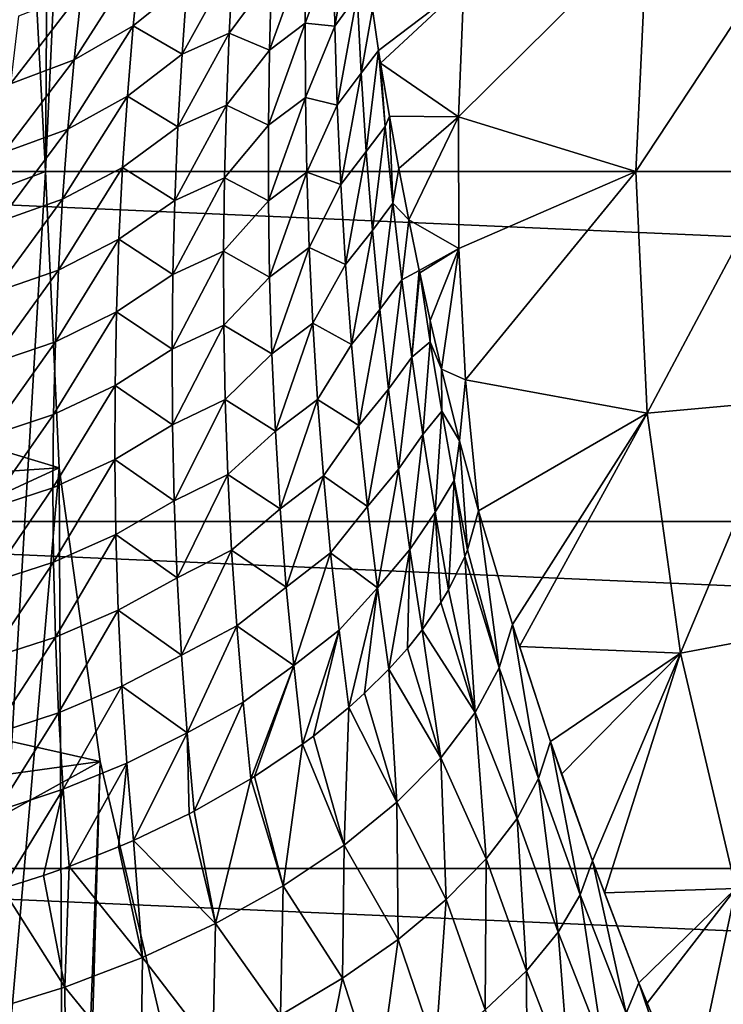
# Model space of a CAD drawing. Header units: metres. Extents: x -82 to 82, y -464 to 32.
# Tile 202 of 256: x -26.21 to -20.51, y -6.74 to 1.23. Entities that reach past the tile are written whole.
import ezdxf

# ---------------------------------------------------------------- set-up
doc = ezdxf.new("R2010")
doc.units = ezdxf.units.M
doc.layers.add('solid_K244121000C07', color=7, linetype='CONTINUOUS')

msp = doc.modelspace()

# ---------------------------------------------------------------- linework, layer by layer
at = {"layer": 'solid_K244121000C07'}
for points in [[(-24.401627, 11.833249, 22.681793), (-24.398397, 11.827691, 22.216713), (-45.731098, -6.064118, 42.259075)], [(-24.424421, 11.809448, 23.200401), (-24.401627, 11.833249, 22.681793), (-45.731098, -6.064118, 42.259075)], [(-24.398397, 11.827691, 22.216713), (-24.411844, 11.797237, 21.796106), (-45.731098, -6.064118, 42.259075)], [(-24.424421, 11.809448, 23.200401), (-45.731098, -6.064118, 42.259075), (-44.964668, -5.53183, 43.586212)], [(-24.470381, 11.750655, 23.778845), (-24.424421, 11.809448, 23.200401), (-44.964668, -5.53183, 43.586212)], [(-24.411844, 11.797237, 21.796106), (-24.439791, 11.745022, 21.411329), (-45.731098, -6.064118, 42.259075)], [(-24.439791, 11.745022, 21.411329), (-24.480761, 11.672969, 21.054991), (-45.731098, -6.064118, 42.259075)], [(-24.542604, 11.651461, 24.4203), (-24.470381, 11.750655, 23.778845), (-44.964668, -5.53183, 43.586212)], [(-24.480761, 11.672969, 21.054991), (-46.38839, -6.726477, 40.931942), (-45.731098, -6.064118, 42.259075)], [(-24.480761, 11.672969, 21.054991), (-24.533873, 11.582016, 20.72121), (-46.38839, -6.726477, 40.931942)], [(-24.589369, 11.585103, 24.765791), (-24.542604, 11.651461, 24.4203), (-44.964668, -5.53183, 43.586212)], [(-24.533873, 11.582016, 20.72121), (-24.598778, 11.472189, 20.404963), (-46.38839, -6.726477, 40.931942)], [(-24.643379, 11.506939, 25.127989), (-24.589369, 11.585103, 24.765791), (-44.964668, -5.53183, 43.586212)], [(-24.643379, 11.506939, 25.127989), (-44.964668, -5.53183, 43.586212), (-44.097301, -5.135405, 44.899044)], [(-24.704929, 11.41628, 25.507605), (-24.643379, 11.506939, 25.127989), (-44.097301, -5.135405, 44.899044)], [(-24.598778, 11.472189, 20.404963), (-24.675718, 11.342587, 20.1021), (-46.38839, -6.726477, 40.931942)], [(-24.774391, 11.312358, 25.90527), (-24.704929, 11.41628, 25.507605), (-44.097301, -5.135405, 44.899044)], [(-24.675718, 11.342587, 20.1021), (-24.765379, 11.191519, 19.809256), (-46.38839, -6.726477, 40.931942)], [(-24.851494, 11.194948, 26.32085), (-24.774391, 11.312358, 25.90527), (-44.097301, -5.135405, 44.899044)], [(-24.765379, 11.191519, 19.809256), (-24.868834, 11.016469, 19.52351), (-46.38839, -6.726477, 40.931942)], [(-24.936701, 11.063038, 26.755774), (-24.851494, 11.194948, 26.32085), (-44.097301, -5.135405, 44.899044)], [(-24.868834, 11.016469, 19.52351), (-46.929409, -7.511825, 39.619106), (-46.38839, -6.726477, 40.931942)], [(-24.868834, 11.016469, 19.52351), (-24.987562, 10.814004, 19.242319), (-46.929409, -7.511825, 39.619106)], [(-25.029724, 10.916414, 27.209503), (-24.936701, 11.063038, 26.755774), (-44.097301, -5.135405, 44.899044)], [(-25.130733, 10.754149, 27.683563), (-25.029724, 10.916414, 27.209503), (-44.097301, -5.135405, 44.899044)], [(-24.987562, 10.814004, 19.242319), (-25.123449, 10.579638, 18.963469), (-46.929409, -7.511825, 39.619106)], [(-25.130733, 10.754149, 27.683563), (-44.097301, -5.135405, 44.899044), (-43.139011, -4.879348, 46.182499)], [(-25.239656, 10.575671, 28.178085), (-25.130733, 10.754149, 27.683563), (-43.139011, -4.879348, 46.182499)], [(-25.123449, 10.579638, 18.963469), (-25.279043, 10.307326, 18.684975), (-46.929409, -7.511825, 39.619106)], [(-25.356323, 10.38034, 28.693632), (-25.239656, 10.575671, 28.178085), (-43.139011, -4.879348, 46.182499)], [(-25.480747, 10.167013, 29.23197), (-25.356323, 10.38034, 28.693632), (-43.139011, -4.879348, 46.182499)], [(-25.279043, 10.307326, 18.684975), (-25.457561, 9.989218, 18.405266), (-46.929409, -7.511825, 39.619106)], [(-25.612631, 9.935311, 29.792303), (-25.480747, 10.167013, 29.23197), (-43.139011, -4.879348, 46.182499)], [(-25.457561, 9.989218, 18.405266), (-47.34798, -8.411093, 38.335655), (-46.929409, -7.511825, 39.619106)], [(-25.457561, 9.989218, 18.405266), (-25.662466, 9.615842, 18.123384), (-47.34798, -8.411093, 38.335655)], [(-25.751869, 9.683619, 30.37759), (-25.612631, 9.935311, 29.792303), (-43.139011, -4.879348, 46.182499)], [(-25.751869, 9.683619, 30.37759), (-43.139011, -4.879348, 46.182499), (-42.099495, -4.766281, 47.423553)], [(-25.898159, 9.411427, 30.986868), (-25.751869, 9.683619, 30.37759), (-42.099495, -4.766281, 47.423553)], [(-25.662466, 9.615842, 18.123384), (-25.896393, 9.17759, 17.839987), (-47.34798, -8.411093, 38.335655)], [(-26.051275, 9.116981, 31.622734), (-25.898159, 9.411427, 30.986868), (-42.099495, -4.766281, 47.423553)], [(-25.896393, 9.17759, 17.839987), (-26.160807, 8.665146, 17.55724), (-47.34798, -8.411093, 38.335655)], [(-26.210972, 8.798468, 32.287189), (-26.051275, 9.116981, 31.622734), (-42.099495, -4.766281, 47.423553)], [(-26.160807, 8.665146, 17.55724), (-47.639843, -9.415184, 37.094601), (-47.34798, -8.411093, 38.335655)], [(-26.160807, 8.665146, 17.55724), (-26.304716, 8.378092, 17.417168), (-47.639843, -9.415184, 37.094601)], [(-26, 0, 15), (-26.351919, 6.691378, 15), (-25.948069, 7.577248, 15)], [(-25.889088, 2.398989, 15), (-26, 0, 15), (-25.948069, 7.577248, 15)], [(-26, 0, 15), (-26.675877, -11.415083, 15), (-26.351919, 6.691378, 15)], [(-32.5, 0, -289), (-32.376324, 2.832587, -289), (32.5, 0, -289)], [(-32.376324, 2.832587, -289), (32.376324, 2.832587, -289), (32.5, 0, -289)], [(-25.889088, 2.398989, -285), (-29.480509, 1.316431, -285), (-29.509886, 0, -285)], [(-26, 0, -285), (-25.889088, 2.398989, -285), (-29.509886, 0, -285)], [(-26, 0, -285), (-26, 0, 15), (-25.889088, 2.398989, 15)], [(-26, 0, -285), (-25.889088, 2.398989, 15), (-25.889088, 2.398989, -285)], [(-23.499655, 2.056634, 49.389645), (-23.6679, 1.810204, 48.869141), (-23.657072, 1.176114, 49.33168)], [(-23.475552, 1.429056, 49.835152), (-23.499655, 2.056634, 49.389645), (-23.657072, 1.176114, 49.33168)], [(-21.126986, 1.957704, 61.983105), (-22.610039, 1.50653, 54.188477), (-22.655857, 0.442376, 54.188477)], [(-21.217497, 0, 61.983105), (-21.126986, 1.957704, 61.983105), (-22.655857, 0.442376, 54.188477)], [(-19.998167, 1.853103, 69.836754), (-21.126986, 1.957704, 61.983105), (-21.217497, 0, 61.983105)], [(-20.083841, 0, 69.836754), (-19.998167, 1.853103, 69.836754), (-21.217497, 0, 61.983105)], [(-23.890947, 1.798831, 48.190647), (-24.167572, 1.584601, 47.692478), (-24.184864, 0.981924, 48.168594)], [(-23.896265, 1.201809, 48.645969), (-23.890947, 1.798831, 48.190647), (-24.184864, 0.981924, 48.168594)], [(-23.6679, 1.810204, 48.869141), (-23.890947, 1.798831, 48.190647), (-23.896265, 1.201809, 48.645969)], [(-23.657072, 1.176114, 49.33168), (-23.6679, 1.810204, 48.869141), (-23.896265, 1.201809, 48.645969)], [(-25.233677, 1.741984, 45.721264), (-25.708712, 1.456819, 45.467117), (-25.767849, 0.903308, 45.999844)], [(-25.288738, 1.178749, 46.243744), (-25.233677, 1.741984, 45.721264), (-25.767849, 0.903308, 45.999844)], [(-24.850937, 1.532047, 46.488281), (-25.233677, 1.741984, 45.721264), (-25.288738, 1.178749, 46.243744)], [(-24.47868, 1.697695, 46.956547), (-24.850937, 1.532047, 46.488281), (-24.893139, 0.949416, 46.995659)], [(-24.510485, 1.119667, 47.439377), (-24.47868, 1.697695, 46.956547), (-24.893139, 0.949416, 46.995659)], [(-24.167572, 1.584601, 47.692478), (-24.47868, 1.697695, 46.956547), (-24.510485, 1.119667, 47.439377)], [(-24.893139, 0.949416, 46.995659), (-24.850937, 1.532047, 46.488281), (-25.288738, 1.178749, 46.243744)], [(-24.184864, 0.981924, 48.168594), (-24.167572, 1.584601, 47.692478), (-24.510485, 1.119667, 47.439377)], [(-25.708712, 1.456819, 45.467117), (-26.218346, 1.257059, 45.206375), (-26.281004, 0.709513, 45.755093)], [(-25.767849, 0.903308, 45.999844), (-25.708712, 1.456819, 45.467117), (-26.281004, 0.709513, 45.755093)], [(-23.350897, 1.313389, 50.472065), (-23.301146, 0.979182, 50.825729), (-22.610039, 1.50653, 54.188477)], [(-23.301146, 0.979182, 50.825729), (-23.285252, 0.877539, 50.931686), (-22.610039, 1.50653, 54.188477)], [(-23.285252, 0.877539, 50.931686), (-22.655857, 0.442376, 54.188477), (-22.610039, 1.50653, 54.188477)], [(-23.475552, 1.429056, 49.835152), (-23.657072, 1.176114, 49.33168), (-23.637348, 0.537682, 49.780994)], [(-23.442997, 0.797562, 50.267891), (-23.475552, 1.429056, 49.835152), (-23.637348, 0.537682, 49.780994)], [(-23.442997, 0.797562, 50.267891), (-23.350897, 1.313389, 50.472065), (-23.475552, 1.429056, 49.835152)], [(-23.442997, 0.797562, 50.267891), (-23.301146, 0.979182, 50.825729), (-23.350897, 1.313389, 50.472065)], [(-23.896265, 1.201809, 48.645969), (-24.184864, 0.981924, 48.168594), (-24.193661, 0.37434, 48.632763)], [(-23.893528, 0.600471, 49.089684), (-23.896265, 1.201809, 48.645969), (-24.193661, 0.37434, 48.632763)], [(-23.657072, 1.176114, 49.33168), (-23.896265, 1.201809, 48.645969), (-23.893528, 0.600471, 49.089684)], [(-25.288738, 1.178749, 46.243744), (-25.767849, 0.903308, 45.999844), (-25.818766, 0.342955, 46.522793)], [(-25.335663, 0.609212, 46.756214), (-25.288738, 1.178749, 46.243744), (-25.818766, 0.342955, 46.522793)], [(-24.893139, 0.949416, 46.995659), (-25.288738, 1.178749, 46.243744), (-25.335663, 0.609212, 46.756214)], [(-24.510485, 1.119667, 47.439377), (-24.893139, 0.949416, 46.995659), (-24.926891, 0.360885, 47.492023)], [(-24.53429, 0.536492, 47.911415), (-24.510485, 1.119667, 47.439377), (-24.926891, 0.360885, 47.492023)], [(-24.184864, 0.981924, 48.168594), (-24.510485, 1.119667, 47.439377), (-24.53429, 0.536492, 47.911415)], [(-23.637348, 0.537682, 49.780994), (-23.657072, 1.176114, 49.33168), (-23.893528, 0.600471, 49.089684)], [(-24.193661, 0.37434, 48.632763), (-24.184864, 0.981924, 48.168594), (-24.53429, 0.536492, 47.911415)], [(-23.401615, 0.16231, 50.687065), (-23.301146, 0.979182, 50.825729), (-23.442997, 0.797562, 50.267891)], [(-23.247374, 0.364265, 51.220703), (-23.301146, 0.979182, 50.825729), (-23.401615, 0.16231, 50.687065)], [(-23.247374, 0.364265, 51.220703), (-23.285252, 0.877539, 50.931686), (-23.301146, 0.979182, 50.825729)], [(-25.767849, 0.903308, 45.999844), (-26.281004, 0.709513, 45.755093), (-26.335264, 0.154442, 46.294182)], [(-25.818766, 0.342955, 46.522793), (-25.767849, 0.903308, 45.999844), (-26.335264, 0.154442, 46.294182)], [(-24.926891, 0.360885, 47.492023), (-24.893139, 0.949416, 46.995659), (-25.335663, 0.609212, 46.756214)], [(-23.285252, 0.877539, 50.931686), (-23.214228, 0.448044, 51.3708), (-22.655857, 0.442376, 54.188477)], [(-23.247374, 0.364265, 51.220703), (-23.214228, 0.448044, 51.3708), (-23.285252, 0.877539, 50.931686)], [(-23.442997, 0.797562, 50.267891), (-23.637348, 0.537682, 49.780994), (-23.608341, -0.104934, 50.216213)], [(-23.401615, 0.16231, 50.687065), (-23.442997, 0.797562, 50.267891), (-23.608341, -0.104934, 50.216213)], [(-25.335663, 0.609212, 46.756214), (-25.818766, 0.342955, 46.522793), (-25.86116, -0.224281, 47.035259)], [(-25.374147, 0.033349, 47.25798), (-25.335663, 0.609212, 46.756214), (-25.86116, -0.224281, 47.035259)], [(-24.926891, 0.360885, 47.492023), (-25.335663, 0.609212, 46.756214), (-25.374147, 0.033349, 47.25798)], [(-23.893528, 0.600471, 49.089684), (-24.193661, 0.37434, 48.632763), (-24.193623, -0.238056, 49.084171)], [(-23.882418, -0.005078, 49.521034), (-23.893528, 0.600471, 49.089684), (-24.193623, -0.238056, 49.084171)], [(-23.637348, 0.537682, 49.780994), (-23.893528, 0.600471, 49.089684), (-23.882418, -0.005078, 49.521034)], [(-24.53429, 0.536492, 47.911415), (-24.926891, 0.360885, 47.492023), (-24.951862, -0.233523, 47.976627)], [(-24.549778, -0.051787, 48.371964), (-24.53429, 0.536492, 47.911415), (-24.951862, -0.233523, 47.976627)], [(-24.193661, 0.37434, 48.632763), (-24.53429, 0.536492, 47.911415), (-24.549778, -0.051787, 48.371964)], [(-23.608341, -0.104934, 50.216213), (-23.637348, 0.537682, 49.780994), (-23.882418, -0.005078, 49.521034)], [(-23.185009, -0.255073, 51.603279), (-23.214228, 0.448044, 51.3708), (-23.247374, 0.364265, 51.220703)], [(-23.214228, 0.448044, 51.3708), (-23.138321, 0.024429, 51.789024), (-22.655857, 0.442376, 54.188477)], [(-23.185009, -0.255073, 51.603279), (-23.138321, 0.024429, 51.789024), (-23.214228, 0.448044, 51.3708)], [(-23.138321, 0.024429, 51.789024), (-23.057699, -0.392465, 52.187523), (-22.655857, 0.442376, 54.188477)], [(-23.057699, -0.392465, 52.187523), (-22.651613, -0.622767, 54.188484), (-22.655857, 0.442376, 54.188477)], [(-21.217497, 0, 61.983105), (-22.655857, 0.442376, 54.188477), (-22.651613, -0.622767, 54.188484)], [(-25.818766, 0.342955, 46.522793), (-26.335264, 0.154442, 46.294182), (-26.380829, -0.408217, 46.822933)], [(-25.86116, -0.224281, 47.035259), (-25.818766, 0.342955, 46.522793), (-26.380829, -0.408217, 46.822933)], [(-24.951862, -0.233523, 47.976627), (-24.926891, 0.360885, 47.492023), (-25.374147, 0.033349, 47.25798)], [(-24.193623, -0.238056, 49.084171), (-24.193661, 0.37434, 48.632763), (-24.549778, -0.051787, 48.371964)], [(-23.247374, 0.364265, 51.220703), (-23.401615, 0.16231, 50.687065), (-23.351046, -0.476487, 51.091774)], [(-23.185009, -0.255073, 51.603279), (-23.247374, 0.364265, 51.220703), (-23.351046, -0.476487, 51.091774)], [(-23.401615, 0.16231, 50.687065), (-23.608341, -0.104934, 50.216213), (-23.569674, -0.751507, 50.636372)], [(-23.351046, -0.476487, 51.091774), (-23.401615, 0.16231, 50.687065), (-23.569674, -0.751507, 50.636372)], [(32.376324, -2.832587, -289), (-32.5, 0, -289), (32.5, 0, -289)], [(32.376324, -2.832587, -289), (-32.376324, -2.832587, -289), (-32.5, 0, -289)], [(-26, 0, -285), (-29.509886, 0, -285), (-29.480511, -1.31641, -285)], [(-25.889088, -2.398989, -285), (-26, 0, -285), (-29.480511, -1.31641, -285)], [(-26, 0, 15), (-25.889088, -2.398989, 15), (-26.675877, -11.415083, 15)], [(-25.889088, -2.398989, -285), (-25.889088, -2.398989, 15), (-26, 0, 15)], [(-25.889088, -2.398989, -285), (-26, 0, 15), (-26, 0, -285)], [(-25.374147, 0.033349, 47.25798), (-25.86116, -0.224281, 47.035259), (-25.89473, -0.798415, 47.536491)], [(-25.403875, -0.548835, 47.748291), (-25.374147, 0.033349, 47.25798), (-25.89473, -0.798415, 47.536491)], [(-24.951862, -0.233523, 47.976627), (-25.374147, 0.033349, 47.25798), (-25.403875, -0.548835, 47.748291)], [(-23.185009, -0.255073, 51.603279), (-23.057699, -0.392465, 52.187523), (-23.138321, 0.024429, 51.789024)], [(-20.083841, 0, 69.836754), (-21.217497, 0, 61.983105), (-21.126986, -1.957704, 61.983105)], [(-19.998167, -1.853103, 69.836754), (-20.083841, 0, 69.836754), (-21.126986, -1.957704, 61.983105)], [(-24.549778, -0.051787, 48.371964), (-24.951862, -0.233523, 47.976627), (-24.967726, -0.833742, 48.448624)], [(-24.556643, -0.645084, 48.820232), (-24.549778, -0.051787, 48.371964), (-24.967726, -0.833742, 48.448624)], [(-24.193623, -0.238056, 49.084171), (-24.549778, -0.051787, 48.371964), (-24.556643, -0.645084, 48.820232)], [(-23.882418, -0.005078, 49.521034), (-24.193623, -0.238056, 49.084171), (-24.184404, -0.855118, 49.521954)], [(-23.862598, -0.614685, 49.93922), (-23.882418, -0.005078, 49.521034), (-24.184404, -0.855118, 49.521954)], [(-23.608341, -0.104934, 50.216213), (-23.882418, -0.005078, 49.521034), (-23.862598, -0.614685, 49.93922)], [(-21.217497, 0, 61.983105), (-22.651613, -0.622767, 54.188484), (-22.597328, -1.686544, 54.188461)], [(-21.126986, -1.957704, 61.983105), (-21.217497, 0, 61.983105), (-22.597328, -1.686544, 54.188461)], [(-23.569674, -0.751507, 50.636372), (-23.608341, -0.104934, 50.216213), (-23.862598, -0.614685, 49.93922)], [(-25.86116, -0.224281, 47.035259), (-26.380829, -0.408217, 46.822933), (-26.417395, -0.978508, 47.340576)], [(-25.89473, -0.798415, 47.536491), (-25.86116, -0.224281, 47.035259), (-26.417395, -0.978508, 47.340576)], [(-24.967726, -0.833742, 48.448624), (-24.951862, -0.233523, 47.976627), (-25.403875, -0.548835, 47.748291)], [(-24.184404, -0.855118, 49.521954), (-24.193623, -0.238056, 49.084171), (-24.556643, -0.645084, 48.820232)], [(-23.185009, -0.255073, 51.603279), (-23.351046, -0.476487, 51.091774), (-23.290916, -1.118539, 51.48106)], [(-23.11385, -0.877253, 51.971592), (-23.185009, -0.255073, 51.603279), (-23.290916, -1.118539, 51.48106)], [(-23.11385, -0.877253, 51.971592), (-23.057699, -0.392465, 52.187523), (-23.185009, -0.255073, 51.603279)], [(-23.11385, -0.877253, 51.971592), (-22.972706, -0.802185, 52.566711), (-23.057699, -0.392465, 52.187523)], [(-23.057699, -0.392465, 52.187523), (-22.972706, -0.802185, 52.566711), (-22.651613, -0.622767, 54.188484)], [(-23.351046, -0.476487, 51.091774), (-23.569674, -0.751507, 50.636372), (-23.520958, -1.401733, 51.040421)], [(-23.290916, -1.118539, 51.48106), (-23.351046, -0.476487, 51.091774), (-23.520958, -1.401733, 51.040421)], [(-25.403875, -0.548835, 47.748291), (-25.89473, -0.798415, 47.536491), (-25.919168, -1.379429, 48.025646)], [(-25.424534, -1.137293, 48.226315), (-25.403875, -0.548835, 47.748291), (-25.919168, -1.379429, 48.025646)], [(-24.967726, -0.833742, 48.448624), (-25.403875, -0.548835, 47.748291), (-25.424534, -1.137293, 48.226315)], [(-23.862598, -0.614685, 49.93922), (-24.184404, -0.855118, 49.521954), (-24.165667, -1.476633, 49.945137)], [(-23.833754, -1.228134, 50.343338), (-23.862598, -0.614685, 49.93922), (-24.165667, -1.476633, 49.945137)], [(-23.569674, -0.751507, 50.636372), (-23.862598, -0.614685, 49.93922), (-23.833754, -1.228134, 50.343338)], [(-22.972706, -0.802185, 52.566711), (-22.968573, -0.821478, 52.584221), (-22.651613, -0.622767, 54.188484)], [(-22.968573, -0.821478, 52.584221), (-22.883806, -1.205137, 52.926285), (-22.651613, -0.622767, 54.188484)], [(-22.883806, -1.205137, 52.926285), (-22.791079, -1.601035, 53.267899), (-22.651613, -0.622767, 54.188484)], [(-22.791079, -1.601035, 53.267899), (-22.597328, -1.686544, 54.188461), (-22.651613, -0.622767, 54.188484)], [(-24.556643, -0.645084, 48.820232), (-24.967726, -0.833742, 48.448624), (-24.974148, -1.439661, 48.907101)], [(-24.554562, -1.243265, 49.255383), (-24.556643, -0.645084, 48.820232), (-24.974148, -1.439661, 48.907101)], [(-24.184404, -0.855118, 49.521954), (-24.556643, -0.645084, 48.820232), (-24.554562, -1.243265, 49.255383)], [(-23.520958, -1.401733, 51.040421), (-23.569674, -0.751507, 50.636372), (-23.833754, -1.228134, 50.343338)], [(-25.89473, -0.798415, 47.536491), (-26.417395, -0.978508, 47.340576), (-26.444653, -1.556442, 47.846252)], [(-25.919168, -1.379429, 48.025646), (-25.89473, -0.798415, 47.536491), (-26.444653, -1.556442, 47.846252)], [(-24.974148, -1.439661, 48.907101), (-24.967726, -0.833742, 48.448624), (-25.424534, -1.137293, 48.226315)], [(-24.165667, -1.476633, 49.945137), (-24.184404, -0.855118, 49.521954), (-24.554562, -1.243265, 49.255383)], [(-23.033575, -1.501941, 52.324722), (-22.972706, -0.802185, 52.566711), (-23.11385, -0.877253, 51.971592)], [(-23.033575, -1.501941, 52.324722), (-22.968573, -0.821478, 52.584221), (-22.972706, -0.802185, 52.566711)], [(-22.883459, -1.37971, 52.890041), (-22.968573, -0.821478, 52.584221), (-23.033575, -1.501941, 52.324722)], [(-22.883459, -1.37971, 52.890041), (-22.883806, -1.205137, 52.926285), (-22.968573, -0.821478, 52.584221)], [(-23.11385, -0.877253, 51.971592), (-23.290916, -1.118539, 51.48106), (-23.220875, -1.763465, 51.853867)], [(-23.033575, -1.501941, 52.324722), (-23.11385, -0.877253, 51.971592), (-23.220875, -1.763465, 51.853867)], [(-25.424534, -1.137293, 48.226315), (-25.919168, -1.379429, 48.025646), (-25.934155, -1.967261, 48.501812)], [(-25.435804, -1.731936, 48.691139), (-25.424534, -1.137293, 48.226315), (-25.934155, -1.967261, 48.501812)], [(-24.974148, -1.439661, 48.907101), (-25.424534, -1.137293, 48.226315), (-25.435804, -1.731936, 48.691139)], [(-23.290916, -1.118539, 51.48106), (-23.520958, -1.401733, 51.040421), (-23.461828, -2.055207, 51.427212)], [(-23.220875, -1.763465, 51.853867), (-23.290916, -1.118539, 51.48106), (-23.461828, -2.055207, 51.427212)], [(-24.554562, -1.243265, 49.255383), (-24.974148, -1.439661, 48.907101), (-24.970793, -2.051104, 49.351048)], [(-24.543228, -1.846139, 49.676472), (-24.554562, -1.243265, 49.255383), (-24.970793, -2.051104, 49.351048)], [(-24.165667, -1.476633, 49.945137), (-24.554562, -1.243265, 49.255383), (-24.543228, -1.846139, 49.676472)], [(-23.833754, -1.228134, 50.343338), (-24.165667, -1.476633, 49.945137), (-24.137062, -2.102319, 50.352684)], [(-23.795549, -1.845143, 50.732445), (-23.833754, -1.228134, 50.343338), (-24.137062, -2.102319, 50.352684)], [(-23.520958, -1.401733, 51.040421), (-23.833754, -1.228134, 50.343338), (-23.795549, -1.845143, 50.732445)], [(-22.883459, -1.37971, 52.890041), (-22.791079, -1.601035, 53.267899), (-22.883806, -1.205137, 52.926285)], [(-25.889088, -2.398989, -285), (-29.480511, -1.31641, -285), (-29.392134, -2.633607, -285)], [(-25.919168, -1.379429, 48.025646), (-26.444653, -1.556442, 47.846252), (-26.462282, -2.141993, 48.339035)], [(-25.934155, -1.967261, 48.501812), (-25.919168, -1.379429, 48.025646), (-26.462282, -2.141993, 48.339035)], [(-23.461828, -2.055207, 51.427212), (-23.520958, -1.401733, 51.040421), (-23.795549, -1.845143, 50.732445)], [(-22.883459, -1.37971, 52.890041), (-23.033575, -1.501941, 52.324722), (-22.943861, -2.128727, 52.661701)], [(-22.790834, -1.939541, 53.183514), (-22.883459, -1.37971, 52.890041), (-22.943861, -2.128727, 52.661701)], [(-22.790834, -1.939541, 53.183514), (-22.791079, -1.601035, 53.267899), (-22.883459, -1.37971, 52.890041)], [(-24.970793, -2.051104, 49.351048), (-24.974148, -1.439661, 48.907101), (-25.435804, -1.731936, 48.691139)], [(-24.137062, -2.102319, 50.352684), (-24.165667, -1.476633, 49.945137), (-24.543228, -1.846139, 49.676472)], [(-23.033575, -1.501941, 52.324722), (-23.220875, -1.763465, 51.853867), (-23.140564, -2.410794, 52.209072)], [(-22.943861, -2.128727, 52.661701), (-23.033575, -1.501941, 52.324722), (-23.140564, -2.410794, 52.209072)], [(-22.791079, -1.601035, 53.267899), (-22.645407, -2.181539, 53.748024), (-22.597328, -1.686544, 54.188461)], [(-22.790834, -1.939541, 53.183514), (-22.645407, -2.181539, 53.748024), (-22.791079, -1.601035, 53.267899)], [(-25.435804, -1.731936, 48.691139), (-25.934155, -1.967261, 48.501812), (-25.939373, -2.5618, 48.963982)], [(-25.437361, -2.33262, 49.141766), (-25.435804, -1.731936, 48.691139), (-25.939373, -2.5618, 48.963982)], [(-24.970793, -2.051104, 49.351048), (-25.435804, -1.731936, 48.691139), (-25.437361, -2.33262, 49.141766)], [(-22.645407, -2.181539, 53.748024), (-22.493124, -2.746615, 54.18837), (-22.597328, -1.686544, 54.188461)], [(-21.126986, -1.957704, 61.983105), (-22.597328, -1.686544, 54.188461), (-22.493124, -2.746615, 54.18837)], [(-23.220875, -1.763465, 51.853867), (-23.461828, -2.055207, 51.427212), (-23.391907, -2.711416, 51.795517)], [(-23.140564, -2.410794, 52.209072), (-23.220875, -1.763465, 51.853867), (-23.391907, -2.711416, 51.795517)], [(-24.543228, -1.846139, 49.676472), (-24.970793, -2.051104, 49.351048), (-24.957319, -2.667827, 49.779381)], [(-24.522314, -2.453445, 50.0825), (-24.543228, -1.846139, 49.676472), (-24.957319, -2.667827, 49.779381)], [(-24.137062, -2.102319, 50.352684), (-24.543228, -1.846139, 49.676472), (-24.522314, -2.453445, 50.0825)], [(-23.795549, -1.845143, 50.732445), (-24.137062, -2.102319, 50.352684), (-24.098257, -2.731791, 50.743454)], [(-23.747673, -2.465336, 51.10548), (-23.795549, -1.845143, 50.732445), (-24.098257, -2.731791, 50.743454)], [(-23.461828, -2.055207, 51.427212), (-23.795549, -1.845143, 50.732445), (-23.747673, -2.465336, 51.10548)], [(-19.998167, -1.853103, 69.836754), (-21.126986, -1.957704, 61.983105), (-20.856228, -3.898705, 61.983105)], [(-19.741875, -3.690396, 69.836754), (-19.998167, -1.853103, 69.836754), (-20.856228, -3.898705, 61.983105)], [(-25.934155, -1.967261, 48.501812), (-26.462282, -2.141993, 48.339035), (-26.469952, -2.73509, 48.817894)], [(-25.939373, -2.5618, 48.963982), (-25.934155, -1.967261, 48.501812), (-26.469952, -2.73509, 48.817894)], [(-22.790834, -1.939541, 53.183514), (-22.943861, -2.128727, 52.661701), (-22.844395, -2.757118, 52.981491)], [(-22.69054, -2.500599, 53.463543), (-22.790834, -1.939541, 53.183514), (-22.844395, -2.757118, 52.981491)], [(-22.69054, -2.500599, 53.463543), (-22.645407, -2.181539, 53.748024), (-22.790834, -1.939541, 53.183514)], [(-22.216948, -3.669, 54.886726), (-21.126986, -1.957704, 61.983105), (-22.493124, -2.746615, 54.18837)], [(-22.216948, -3.669, 54.886726), (-22.161251, -3.846344, 55.01223), (-21.126986, -1.957704, 61.983105)], [(-22.161251, -3.846344, 55.01223), (-20.856228, -3.898705, 61.983105), (-21.126986, -1.957704, 61.983105)], [(-24.957319, -2.667827, 49.779381), (-24.970793, -2.051104, 49.351048), (-25.437361, -2.33262, 49.141766)], [(-23.391907, -2.711416, 51.795517), (-23.461828, -2.055207, 51.427212), (-23.747673, -2.465336, 51.10548)], [(-24.098257, -2.731791, 50.743454), (-24.137062, -2.102319, 50.352684), (-24.522314, -2.453445, 50.0825)], [(-22.943861, -2.128727, 52.661701), (-23.140564, -2.410794, 52.209072), (-23.049641, -3.059948, 52.545479)], [(-22.844395, -2.757118, 52.981491), (-22.943861, -2.128727, 52.661701), (-23.049641, -3.059948, 52.545479)], [(-22.58238, -3.062424, 53.729355), (-22.645407, -2.181539, 53.748024), (-22.69054, -2.500599, 53.463543)], [(-22.58238, -3.062424, 53.729355), (-22.493124, -2.746615, 54.18837), (-22.645407, -2.181539, 53.748024)], [(-25.437361, -2.33262, 49.141766), (-25.939373, -2.5618, 48.963982), (-25.934483, -3.162876, 49.411076)], [(-25.428869, -2.939134, 49.577118), (-25.437361, -2.33262, 49.141766), (-25.934483, -3.162876, 49.411076)], [(-24.957319, -2.667827, 49.779381), (-25.437361, -2.33262, 49.141766), (-25.428869, -2.939134, 49.577118)], [(-25.889088, -2.398989, -285), (-29.392134, -2.633607, -285), (-29.244589, -3.948099, -285)], [(-25.557297, -4.777509, -285), (-25.889088, -2.398989, -285), (-29.244589, -3.948099, -285)], [(-25.889088, -2.398989, 15), (-25.842892, -12.551322, 15), (-26.675877, -11.415083, 15)], [(-25.889088, -2.398989, 15), (-25.557297, -4.777509, 15), (-25.842892, -12.551322, 15)], [(-25.557297, -4.777509, -285), (-25.557297, -4.777509, 15), (-25.889088, -2.398989, 15)], [(-25.557297, -4.777509, -285), (-25.889088, -2.398989, 15), (-25.889088, -2.398989, -285)], [(-24.522314, -2.453445, 50.0825), (-24.957319, -2.667827, 49.779381), (-24.93339, -3.289489, 50.190899)], [(-24.491512, -3.064831, 50.472366), (-24.522314, -2.453445, 50.0825), (-24.93339, -3.289489, 50.190899)], [(-24.098257, -2.731791, 50.743454), (-24.522314, -2.453445, 50.0825), (-24.491512, -3.064831, 50.472366)], [(-23.747673, -2.465336, 51.10548), (-24.098257, -2.731791, 50.743454), (-24.048906, -3.364565, 51.116226)], [(-23.689802, -3.088247, 51.461334), (-23.747673, -2.465336, 51.10548), (-24.048906, -3.364565, 51.116226)], [(-23.391907, -2.711416, 51.795517), (-23.747673, -2.465336, 51.10548), (-23.689802, -3.088247, 51.461334)], [(-23.140564, -2.410794, 52.209072), (-23.391907, -2.711416, 51.795517), (-23.310841, -3.369734, 52.144024)], [(-23.049641, -3.059948, 52.545479), (-23.140564, -2.410794, 52.209072), (-23.310841, -3.369734, 52.144024)], [(-22.69054, -2.500599, 53.463543), (-22.844395, -2.757118, 52.981491), (-22.734884, -3.386453, 53.282978)], [(-22.60351, -3.116275, 53.653446), (-22.69054, -2.500599, 53.463543), (-22.734884, -3.386453, 53.282978)], [(-22.60351, -3.116275, 53.653446), (-22.58238, -3.062424, 53.729355), (-22.69054, -2.500599, 53.463543)], [(-25.939373, -2.5618, 48.963982), (-26.469952, -2.73509, 48.817894), (-26.467318, -3.335607, 49.281727)], [(-25.934483, -3.162876, 49.411076), (-25.939373, -2.5618, 48.963982), (-26.467318, -3.335607, 49.281727)], [(-24.93339, -3.289489, 50.190899), (-24.957319, -2.667827, 49.779381), (-25.428869, -2.939134, 49.577118)], [(-24.048906, -3.364565, 51.116226), (-24.098257, -2.731791, 50.743454), (-24.491512, -3.064831, 50.472366)], [(-23.310841, -3.369734, 52.144024), (-23.391907, -2.711416, 51.795517), (-23.689802, -3.088247, 51.461334)], [(-22.844395, -2.757118, 52.981491), (-23.049641, -3.059948, 52.545479), (-22.947779, -3.710168, 52.861805)], [(-22.796431, -3.490077, 53.145454), (-22.844395, -2.757118, 52.981491), (-22.947779, -3.710168, 52.861805)], [(-22.796431, -3.490077, 53.145454), (-22.734884, -3.386453, 53.282978), (-22.844395, -2.757118, 52.981491)], [(-22.32535, -4.017869, 54.31065), (-22.493124, -2.746615, 54.18837), (-22.58238, -3.062424, 53.729355)], [(-22.32535, -4.017869, 54.31065), (-22.216948, -3.669, 54.886726), (-22.493124, -2.746615, 54.18837)], [(32.006245, -5.643612, -289), (-32.006245, -5.643612, -289), (-32.376324, -2.832587, -289)], [(32.376324, -2.832587, -289), (32.006245, -5.643612, -289), (-32.376324, -2.832587, -289)], [(-25.428869, -2.939134, 49.577118), (-25.934483, -3.162876, 49.411076), (-25.919146, -3.770231, 49.841892)], [(-25.409998, -3.551177, 49.99601), (-25.428869, -2.939134, 49.577118), (-25.919146, -3.770231, 49.841892)], [(-24.93339, -3.289489, 50.190899), (-25.428869, -2.939134, 49.577118), (-25.409998, -3.551177, 49.99601)], [(-24.491512, -3.064831, 50.472366), (-24.93339, -3.289489, 50.190899), (-24.898651, -3.915652, 50.584324)], [(-24.4505, -3.679854, 50.844894), (-24.491512, -3.064831, 50.472366), (-24.898651, -3.915652, 50.584324)], [(-24.048906, -3.364565, 51.116226), (-24.491512, -3.064831, 50.472366), (-24.4505, -3.679854, 50.844894)], [(-23.689802, -3.088247, 51.461334), (-24.048906, -3.364565, 51.116226), (-23.988682, -4.000045, 51.4697)], [(-23.62163, -3.71331, 51.798824), (-23.689802, -3.088247, 51.461334), (-23.988682, -4.000045, 51.4697)], [(-23.310841, -3.369734, 52.144024), (-23.689802, -3.088247, 51.461334), (-23.62163, -3.71331, 51.798824)], [(-23.049641, -3.059948, 52.545479), (-23.310841, -3.369734, 52.144024), (-23.218281, -4.029336, 52.471336)], [(-23.068495, -3.861662, 52.673328), (-23.049641, -3.059948, 52.545479), (-23.218281, -4.029336, 52.471336)], [(-23.068495, -3.861662, 52.673328), (-22.947779, -3.710168, 52.861805), (-23.049641, -3.059948, 52.545479)], [(-22.32535, -4.017869, 54.31065), (-22.58238, -3.062424, 53.729355), (-22.60351, -3.116275, 53.653446)], [(-25.934483, -3.162876, 49.411076), (-26.467318, -3.335607, 49.281727), (-26.454021, -3.94334, 49.729301)], [(-25.919146, -3.770231, 49.841892), (-25.934483, -3.162876, 49.411076), (-26.454021, -3.94334, 49.729301)], [(-22.518999, -4.381339, 53.769344), (-22.60351, -3.116275, 53.653446), (-22.734884, -3.386453, 53.282978)], [(-22.518999, -4.381339, 53.769344), (-22.32535, -4.017869, 54.31065), (-22.60351, -3.116275, 53.653446)], [(-24.898651, -3.915652, 50.584324), (-24.93339, -3.289489, 50.190899), (-25.409998, -3.551177, 49.99601)], [(-23.988682, -4.000045, 51.4697), (-24.048906, -3.364565, 51.116226), (-24.4505, -3.679854, 50.844894)], [(-23.310841, -3.369734, 52.144024), (-23.62163, -3.71331, 51.798824), (-23.542852, -4.339786, 52.116684)], [(-23.414978, -4.224577, 52.245258), (-23.310841, -3.369734, 52.144024), (-23.542852, -4.339786, 52.116684)], [(-23.414978, -4.224577, 52.245258), (-23.218281, -4.029336, 52.471336), (-23.310841, -3.369734, 52.144024)], [(-22.518999, -4.381339, 53.769344), (-22.734884, -3.386453, 53.282978), (-22.796431, -3.490077, 53.145454)], [(-22.518999, -4.381339, 53.769344), (-22.796431, -3.490077, 53.145454), (-22.947779, -3.710168, 52.861805)], [(-25.409998, -3.551177, 49.99601), (-25.919146, -3.770231, 49.841892), (-25.893003, -4.383529, 50.255161)], [(-25.380396, -4.16836, 50.397171), (-25.409998, -3.551177, 49.99601), (-25.893003, -4.383529, 50.255161)], [(-24.898651, -3.915652, 50.584324), (-25.409998, -3.551177, 49.99601), (-25.380396, -4.16836, 50.397171)], [(-24.4505, -3.679854, 50.844894), (-24.898651, -3.915652, 50.584324), (-24.85276, -4.545766, 50.958279)], [(-24.398962, -4.297966, 51.198833), (-24.4505, -3.679854, 50.844894), (-24.85276, -4.545766, 50.958279)], [(-23.988682, -4.000045, 51.4697), (-24.4505, -3.679854, 50.844894), (-24.398962, -4.297966, 51.198833)], [(-23.62163, -3.71331, 51.798824), (-23.988682, -4.000045, 51.4697), (-23.91725, -4.637456, 51.802483)], [(-23.829863, -4.57252, 51.868687), (-23.62163, -3.71331, 51.798824), (-23.91725, -4.637456, 51.802483)], [(-23.829863, -4.57252, 51.868687), (-23.542852, -4.339786, 52.116684), (-23.62163, -3.71331, 51.798824)], [(-22.796547, -4.746362, 53.267006), (-22.947779, -3.710168, 52.861805), (-23.068495, -3.861662, 52.673328)], [(-22.796547, -4.746362, 53.267006), (-22.518999, -4.381339, 53.769344), (-22.947779, -3.710168, 52.861805)], [(-22.007341, -4.915665, 54.948975), (-22.216948, -3.669, 54.886726), (-22.32535, -4.017869, 54.31065)], [(-22.216948, -3.669, 54.886726), (-21.910345, -4.613924, 55.520813), (-22.161251, -3.846344, 55.01223)], [(-22.007341, -4.915665, 54.948975), (-21.910345, -4.613924, 55.520813), (-22.216948, -3.669, 54.886726)], [(-19.741875, -3.690396, 69.836754), (-20.856228, -3.898705, 61.983105), (-20.407532, -5.806444, 61.983105)], [(-25.919146, -3.770231, 49.841892), (-26.454021, -3.94334, 49.729301), (-26.429684, -4.558008, 50.159309)], [(-25.893003, -4.383529, 50.255161), (-25.919146, -3.770231, 49.841892), (-26.429684, -4.558008, 50.159309)], [(-22.796547, -4.746362, 53.267006), (-23.068495, -3.861662, 52.673328), (-23.218281, -4.029336, 52.471336)], [(-22.161251, -3.846344, 55.01223), (-21.910345, -4.613924, 55.520813), (-20.856228, -3.898705, 61.983105)], [(-21.910345, -4.613924, 55.520813), (-21.819393, -4.880202, 55.684246), (-20.856228, -3.898705, 61.983105)], [(-21.819393, -4.880202, 55.684246), (-21.570084, -5.580953, 56.081406), (-20.856228, -3.898705, 61.983105)], [(-21.570084, -5.580953, 56.081406), (-21.473532, -5.841943, 56.216492), (-20.856228, -3.898705, 61.983105)], [(-21.473532, -5.841943, 56.216492), (-20.407532, -5.806444, 61.983105), (-20.856228, -3.898705, 61.983105)], [(-25.557297, -4.777509, -285), (-29.244589, -3.948099, -285), (-29.037975, -5.256369, -285)], [(-24.85276, -4.545766, 50.958279), (-24.898651, -3.915652, 50.584324), (-25.380396, -4.16836, 50.397171)], [(-23.988682, -4.000045, 51.4697), (-24.398962, -4.297966, 51.198833), (-24.33658, -4.918455, 51.532845)], [(-24.305943, -4.899448, 51.550152), (-23.988682, -4.000045, 51.4697), (-24.33658, -4.918455, 51.532845)], [(-24.305943, -4.899448, 51.550152), (-23.91725, -4.637456, 51.802483), (-23.988682, -4.000045, 51.4697)], [(-23.152857, -5.106186, 52.812923), (-23.218281, -4.029336, 52.471336), (-23.414978, -4.224577, 52.245258)], [(-23.152857, -5.106186, 52.812923), (-22.796547, -4.746362, 53.267006), (-23.218281, -4.029336, 52.471336)], [(-22.180607, -5.237877, 54.410969), (-22.32535, -4.017869, 54.31065), (-22.518999, -4.381339, 53.769344)], [(-22.180607, -5.237877, 54.410969), (-22.007341, -4.915665, 54.948975), (-22.32535, -4.017869, 54.31065)], [(-25.380396, -4.16836, 50.397171), (-25.893003, -4.383529, 50.255161), (-25.855692, -5.002336, 50.649483)], [(-25.339712, -4.79019, 50.779232), (-25.380396, -4.16836, 50.397171), (-25.855692, -5.002336, 50.649483)], [(-24.85276, -4.545766, 50.958279), (-25.380396, -4.16836, 50.397171), (-25.339712, -4.79019, 50.779232)], [(-23.152857, -5.106186, 52.812923), (-23.414978, -4.224577, 52.245258), (-23.542852, -4.339786, 52.116684)], [(-24.398962, -4.297966, 51.198833), (-24.85276, -4.545766, 50.958279), (-24.795357, -5.17911, 51.311287)], [(-24.33658, -4.918455, 51.532845), (-24.398962, -4.297966, 51.198833), (-24.795357, -5.17911, 51.311287)], [(-25.893003, -4.383529, 50.255161), (-26.429684, -4.558008, 50.159309), (-26.393913, -5.17924, 50.570313)], [(-25.855692, -5.002336, 50.649483), (-25.893003, -4.383529, 50.255161), (-26.393913, -5.17924, 50.570313)], [(-23.581337, -5.454153, 52.415501), (-23.542852, -4.339786, 52.116684), (-23.829863, -4.57252, 51.868687)], [(-23.581337, -5.454153, 52.415501), (-23.152857, -5.106186, 52.812923), (-23.542852, -4.339786, 52.116684)], [(-22.430656, -5.566251, 53.908035), (-22.518999, -4.381339, 53.769344), (-22.796547, -4.746362, 53.267006)], [(-22.430656, -5.566251, 53.908035), (-22.180607, -5.237877, 54.410969), (-22.518999, -4.381339, 53.769344)], [(-24.85276, -4.545766, 50.958279), (-25.339712, -4.79019, 50.779232), (-25.287584, -5.41601, 51.140713)], [(-24.834951, -5.199682, 51.295185), (-24.85276, -4.545766, 50.958279), (-25.287584, -5.41601, 51.140713)], [(-24.834951, -5.199682, 51.295185), (-24.795357, -5.17911, 51.311287), (-24.85276, -4.545766, 50.958279)], [(-23.581337, -5.454153, 52.415501), (-23.829863, -4.57252, 51.868687), (-23.91725, -4.637456, 51.802483)], [(-21.668377, -5.857336, 55.476158), (-21.910345, -4.613924, 55.520813), (-22.007341, -4.915665, 54.948975)], [(-21.910345, -4.613924, 55.520813), (-21.570084, -5.580953, 56.081406), (-21.819393, -4.880202, 55.684246)], [(-21.668377, -5.857336, 55.476158), (-21.570084, -5.580953, 56.081406), (-21.910345, -4.613924, 55.520813)], [(-24.074059, -5.783824, 52.082092), (-23.91725, -4.637456, 51.802483), (-24.305943, -4.899448, 51.550152)], [(-24.074059, -5.783824, 52.082092), (-23.581337, -5.454153, 52.415501), (-23.91725, -4.637456, 51.802483)], [(-25.557297, -4.777509, -285), (-29.037975, -5.256369, -285), (-28.772671, -6.554904, -285)], [(-25.007458, -7.115266, -285), (-25.557297, -4.777509, -285), (-28.772671, -6.554904, -285)], [(-25.557297, -4.777509, 15), (-25.783247, -12.62565, 15), (-25.842892, -12.551322, 15)], [(-25.557297, -4.777509, 15), (-25.007458, -7.115266, 15), (-25.783247, -12.62565, 15)], [(-25.007458, -7.115266, -285), (-25.007458, -7.115266, 15), (-25.557297, -4.777509, 15)], [(-25.007458, -7.115266, -285), (-25.557297, -4.777509, 15), (-25.557297, -4.777509, -285)], [(-22.75326, -5.895227, 53.448692), (-22.796547, -4.746362, 53.267006), (-23.152857, -5.106186, 52.812923)], [(-22.75326, -5.895227, 53.448692), (-22.430656, -5.566251, 53.908035), (-22.796547, -4.746362, 53.267006)], [(-25.339712, -4.79019, 50.779232), (-25.855692, -5.002336, 50.649483), (-25.806826, -5.62606, 51.023354)], [(-25.4077, -5.46801, 51.108212), (-25.339712, -4.79019, 50.779232), (-25.806826, -5.62606, 51.023354)], [(-25.4077, -5.46801, 51.108212), (-25.287584, -5.41601, 51.140713), (-25.339712, -4.79019, 50.779232)], [(-24.621908, -6.089101, 51.818863), (-24.33658, -4.918455, 51.532845), (-24.795357, -5.17911, 51.311287)], [(-24.621908, -6.089101, 51.818863), (-24.074059, -5.783824, 52.082092), (-24.33658, -4.918455, 51.532845)], [(-24.074059, -5.783824, 52.082092), (-24.305943, -4.899448, 51.550152), (-24.33658, -4.918455, 51.532845)], [(-21.846336, -6.158889, 54.905972), (-22.007341, -4.915665, 54.948975), (-22.180607, -5.237877, 54.410969)], [(-21.846336, -6.158889, 54.905972), (-21.668377, -5.857336, 55.476158), (-22.007341, -4.915665, 54.948975)], [(-25.855692, -5.002336, 50.649483), (-26.393913, -5.17924, 50.570313), (-26.346289, -5.806511, 50.960739)], [(-26.014242, -5.699769, 50.992481), (-25.855692, -5.002336, 50.649483), (-26.346289, -5.806511, 50.960739)], [(-26.014242, -5.699769, 50.992481), (-25.806826, -5.62606, 51.023354), (-25.855692, -5.002336, 50.649483)], [(-24.621908, -6.089101, 51.818863), (-24.795357, -5.17911, 51.311287), (-24.834951, -5.199682, 51.295185)], [(-23.142956, -6.219239, 53.040714), (-23.152857, -5.106186, 52.812923), (-23.581337, -5.454153, 52.415501)], [(-23.142956, -6.219239, 53.040714), (-22.75326, -5.895227, 53.448692), (-23.152857, -5.106186, 52.812923)], [(-24.621908, -6.089101, 51.818863), (-24.834951, -5.199682, 51.295185), (-25.287584, -5.41601, 51.140713)], [(-22.104561, -6.471386, 54.373634), (-22.180607, -5.237877, 54.410969), (-22.430656, -5.566251, 53.908035)], [(-22.104561, -6.471386, 54.373634), (-21.846336, -6.158889, 54.905972), (-22.180607, -5.237877, 54.410969)], [(-25.214745, -6.364335, 51.630688), (-25.287584, -5.41601, 51.140713), (-25.4077, -5.46801, 51.108212)], [(-25.214745, -6.364335, 51.630688), (-24.621908, -6.089101, 51.818863), (-25.287584, -5.41601, 51.140713)], [(-25.214745, -6.364335, 51.630688), (-25.4077, -5.46801, 51.108212), (-25.806826, -5.62606, 51.023354)], [(-23.593147, -6.532803, 52.690998), (-23.581337, -5.454153, 52.415501), (-24.074059, -5.783824, 52.082092)], [(-23.593147, -6.532803, 52.690998), (-23.142956, -6.219239, 53.040714), (-23.581337, -5.454153, 52.415501)], [(-22.438442, -6.789249, 53.888657), (-22.430656, -5.566251, 53.908035), (-22.75326, -5.895227, 53.448692)], [(-22.438442, -6.789249, 53.888657), (-22.104561, -6.471386, 54.373634), (-22.430656, -5.566251, 53.908035)], [(31.392572, -8.411682, -289), (-31.392572, -8.411682, -289), (-32.006245, -5.643612, -289)], [(32.006245, -5.643612, -289), (31.392572, -8.411682, -289), (-32.006245, -5.643612, -289)], [(-25.841604, -6.604433, 51.521042), (-25.806826, -5.62606, 51.023354), (-26.014242, -5.699769, 50.992481)], [(-25.841604, -6.604433, 51.521042), (-25.214745, -6.364335, 51.630688), (-25.806826, -5.62606, 51.023354)], [(-21.296347, -6.814494, 55.920216), (-21.570084, -5.580953, 56.081406), (-21.668377, -5.857336, 55.476158)], [(-21.570084, -5.580953, 56.081406), (-21.19381, -6.568075, 56.555573), (-21.473532, -5.841943, 56.216492)], [(-21.296347, -6.814494, 55.920216), (-21.19381, -6.568075, 56.555573), (-21.570084, -5.580953, 56.081406)], [(-25.841604, -6.604433, 51.521042), (-26.014242, -5.699769, 50.992481), (-26.346289, -5.806511, 50.960739)], [(-26.490885, -6.804953, 51.491962), (-25.841604, -6.604433, 51.521042), (-26.346289, -5.806511, 50.960739)], [(-24.096218, -6.830612, 52.405472), (-24.074059, -5.783824, 52.082092), (-24.621908, -6.089101, 51.818863)], [(-24.096218, -6.830612, 52.405472), (-23.593147, -6.532803, 52.690998), (-24.074059, -5.783824, 52.082092)], [(-21.473532, -5.841943, 56.216492), (-21.19381, -6.568075, 56.555573), (-20.407532, -5.806444, 61.983105)], [(-21.19381, -6.568075, 56.555573), (-21.127125, -6.735215, 56.625523), (-20.407532, -5.806444, 61.983105)], [(-21.127125, -6.735215, 56.625523), (-20.781237, -7.568619, 56.928379), (-20.407532, -5.806444, 61.983105)], [(-20.781237, -7.568619, 56.928379), (-19.784727, -7.664644, 61.983105), (-20.407532, -5.806444, 61.983105)], [(-22.842016, -7.106799, 53.459698), (-22.75326, -5.895227, 53.448692), (-23.142956, -6.219239, 53.040714)], [(-22.842016, -7.106799, 53.459698), (-22.438442, -6.789249, 53.888657), (-22.75326, -5.895227, 53.448692)], [(-21.482786, -7.088316, 55.318722), (-21.668377, -5.857336, 55.476158), (-21.846336, -6.158889, 54.905972)], [(-21.482786, -7.088316, 55.318722), (-21.296347, -6.814494, 55.920216), (-21.668377, -5.857336, 55.476158)], [(-24.643652, -7.107624, 52.188965), (-24.621908, -6.089101, 51.818863), (-25.214745, -6.364335, 51.630688)], [(-24.643652, -7.107624, 52.188965), (-24.096218, -6.830612, 52.405472), (-24.621908, -6.089101, 51.818863)], [(-21.752298, -7.378755, 54.757885), (-21.846336, -6.158889, 54.905972), (-22.104561, -6.471386, 54.373634)], [(-21.752298, -7.378755, 54.757885), (-21.482786, -7.088316, 55.318722), (-21.846336, -6.158889, 54.905972)], [(-23.308077, -7.418367, 53.094418), (-23.142956, -6.219239, 53.040714), (-23.593147, -6.532803, 52.690998)], [(-23.308077, -7.418367, 53.094418), (-22.842016, -7.106799, 53.459698), (-23.142956, -6.219239, 53.040714)], [(-25.226183, -7.359153, 52.045143), (-25.214745, -6.364335, 51.630688), (-25.841604, -6.604433, 51.521042)], [(-25.226183, -7.359153, 52.045143), (-24.643652, -7.107624, 52.188965), (-25.214745, -6.364335, 51.630688)], [(-23.8283, -7.718388, 52.799335), (-23.593147, -6.532803, 52.690998), (-24.096218, -6.830612, 52.405472)], [(-23.8283, -7.718388, 52.799335), (-23.308077, -7.418367, 53.094418), (-23.593147, -6.532803, 52.690998)], [(-22.099836, -7.680371, 54.248203), (-22.104561, -6.471386, 54.373634), (-22.438442, -6.789249, 53.888657)], [(-22.099836, -7.680371, 54.248203), (-21.752298, -7.378755, 54.757885), (-22.104561, -6.471386, 54.373634)], [(-25.007458, -7.115266, -285), (-28.772671, -6.554904, -285), (-28.449326, -7.840224, -285)], [(-25.833954, -7.58094, 51.976437), (-25.841604, -6.604433, 51.521042), (-26.490885, -6.804953, 51.491962)], [(-25.833954, -7.58094, 51.976437), (-25.226183, -7.359153, 52.045143), (-25.841604, -6.604433, 51.521042)], [(-21.296347, -6.814494, 55.920216), (-20.825369, -7.670306, 56.594769), (-21.19381, -6.568075, 56.555573)], [(-21.19381, -6.568075, 56.555573), (-20.781237, -7.568619, 56.928379), (-21.127125, -6.735215, 56.625523)], [(-20.825369, -7.670306, 56.594769), (-20.781237, -7.568619, 56.928379), (-21.19381, -6.568075, 56.555573)]]:
    msp.add_3dface(points, dxfattribs=at)

doc.saveas('drawing.dxf')
